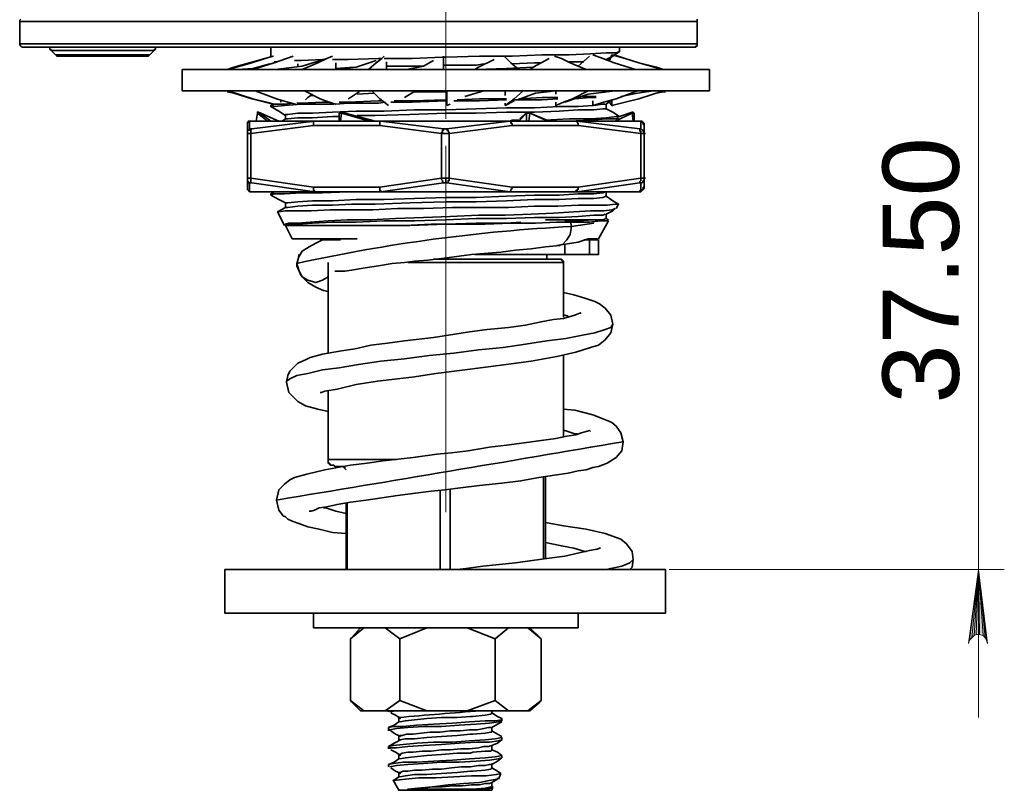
# Model space of a CAD drawing. Header units: millimetres. Extents: x 242 to 1877, y 992 to 1461.
# Tile 3 of 25: x 398 to 465, y 1257 to 1310. Entities that reach past the tile are written whole.
import ezdxf

# ---------------------------------------------------------------- set-up
doc = ezdxf.new("R2010")
doc.units = ezdxf.units.MM
for name, color, linetype in [('PDF2_几何图形', 7, 'Continuous'), ('PDF2_实体填充', 7, 'Continuous'), ('PDF2_文字', 7, 'Continuous')]:
    doc.layers.add(name, color=color, linetype=linetype)
doc.styles.add('PDF Arial', font='arial.ttf')

msp = doc.modelspace()

# ---------------------------------------------------------------- linework, layer by layer
at = {"layer": 'PDF2_几何图形', "color": 7, "lineweight": 18}
for points in [[(427.462, 1303.173), (427.462, 1303.631), (427.462, 1333.173)], [(427.462, 1276.38), (427.462, 1301.341)]]:
    msp.add_lwpolyline(points, dxfattribs=at)
at = {"layer": 'PDF2_几何图形', "color": 3, "lineweight": 18}
for points in [[(463.721, 1262.41), (463.721, 1272.486), (463.721, 1310.044), (463.721, 1320.12)], [(442.653, 1272.486), (465.477, 1272.486)]]:
    msp.add_lwpolyline(points, dxfattribs=at)
at = {"layer": 'PDF2_几何图形', "color": 7, "lineweight": 35}
for points in [[(398.53, 1309.967), (398.454, 1309.891), (398.454, 1309.815), (398.454, 1308.288), (398.454, 1308.212), (398.53, 1308.135), (398.607, 1308.059), (398.683, 1308.059), (398.912, 1308.059), (399.294, 1308.059), (399.828, 1308.059), (400.592, 1308.059), (401.508, 1308.059), (402.576, 1308.059), (403.798, 1308.059), (405.172, 1308.059), (406.698, 1308.059), (408.378, 1308.059), (410.134, 1308.059), (411.966, 1308.059), (413.874, 1308.059), (415.859, 1308.059), (417.92, 1308.059), (419.981, 1308.059), (422.042, 1308.059), (424.103, 1308.059), (426.164, 1308.059), (428.149, 1308.059), (430.134, 1308.059), (432.042, 1308.059), (433.798, 1308.059), (435.553, 1308.059), (437.08, 1308.059), (438.53, 1308.059), (439.905, 1308.059), (441.05, 1308.059), (442.042, 1308.059), (442.882, 1308.059), (443.492, 1308.059), (443.95, 1308.059), (444.256, 1308.059), (444.332, 1308.059), (444.408, 1308.059), (444.485, 1308.059), (444.485, 1308.135), (444.561, 1308.135), (444.561, 1308.212), (444.561, 1308.288), (444.561, 1309.815), (444.561, 1309.891), (444.561, 1309.967)], [(444.561, 1309.815), (444.485, 1309.815), (444.179, 1309.815), (443.721, 1309.815), (443.034, 1309.815), (442.195, 1309.815), (441.202, 1309.815), (440.057, 1309.815), (438.683, 1309.815), (437.233, 1309.815), (435.63, 1309.815), (433.95, 1309.815), (432.118, 1309.815), (430.21, 1309.815), (428.225, 1309.815), (426.24, 1309.815), (424.179, 1309.815), (422.042, 1309.815), (419.981, 1309.815), (417.843, 1309.815), (415.782, 1309.815), (413.798, 1309.815), (411.889, 1309.815), (409.981, 1309.815), (408.225, 1309.815), (406.546, 1309.815), (405.019, 1309.815), (403.645, 1309.815), (402.424, 1309.815), (401.355, 1309.815), (400.363, 1309.815), (399.675, 1309.815), (399.065, 1309.815), (398.683, 1309.815), (398.53, 1309.815), (398.454, 1309.815)], [(398.454, 1308.288), (398.53, 1308.288), (398.683, 1308.288), (399.065, 1308.288), (399.675, 1308.288), (400.363, 1308.288), (401.355, 1308.288), (402.424, 1308.288), (403.645, 1308.288), (405.019, 1308.288), (406.546, 1308.288), (408.225, 1308.288), (409.981, 1308.288), (411.889, 1308.288), (413.798, 1308.288), (415.782, 1308.288), (417.843, 1308.288), (419.981, 1308.288), (422.042, 1308.288), (424.179, 1308.288), (426.24, 1308.288), (428.225, 1308.288), (430.21, 1308.288), (432.118, 1308.288), (433.95, 1308.288), (435.63, 1308.288), (437.233, 1308.288), (438.683, 1308.288), (440.057, 1308.288), (441.202, 1308.288), (442.195, 1308.288), (443.034, 1308.288), (443.721, 1308.288), (444.179, 1308.288), (444.485, 1308.288), (444.561, 1308.288)], [(400.515, 1308.059), (400.515, 1307.983), (400.515, 1307.906), (400.592, 1307.906), (400.592, 1307.83), (400.897, 1307.525), (400.973, 1307.525), (400.973, 1307.448), (401.05, 1307.448), (401.126, 1307.448), (401.279, 1307.448), (401.584, 1307.448), (402.042, 1307.448), (402.653, 1307.448), (403.34, 1307.448), (404.103, 1307.448), (404.866, 1307.448), (405.553, 1307.448), (406.164, 1307.448), (406.622, 1307.448), (406.927, 1307.448), (407.08, 1307.448), (407.156, 1307.448), (407.233, 1307.448), (407.233, 1307.525), (407.309, 1307.525), (407.614, 1307.83), (407.614, 1307.906), (407.691, 1307.906), (407.691, 1307.983), (407.691, 1308.059)], [(407.614, 1307.83), (407.462, 1307.83), (407.156, 1307.83), (406.622, 1307.83), (406.011, 1307.83), (405.324, 1307.83), (404.485, 1307.83), (403.721, 1307.83), (402.882, 1307.83), (402.195, 1307.83), (401.508, 1307.83), (401.05, 1307.83), (400.744, 1307.83), (400.592, 1307.83)], [(415.553, 1308.059), (415.553, 1307.372)], [(439.294, 1307.754), (439.065, 1307.677), (438.378, 1307.677), (437.309, 1307.601), (435.859, 1307.525), (434.027, 1307.525), (431.966, 1307.448), (429.752, 1307.448), (427.462, 1307.372), (427.309, 1307.372)], [(442.195, 1306.532), (440.592, 1306.99), (439.675, 1307.296), (438.759, 1307.525), (438.607, 1307.143), (438.378, 1307.219), (438.836, 1307.448), (439.294, 1307.754), (439.294, 1308.059)], [(400.897, 1307.525), (401.05, 1307.525), (401.431, 1307.525), (401.889, 1307.525), (402.576, 1307.525), (403.34, 1307.525), (404.103, 1307.525), (404.866, 1307.525), (405.63, 1307.525), (406.317, 1307.525), (406.775, 1307.525), (407.156, 1307.525), (407.309, 1307.525)], [(413.034, 1306.685), (415.706, 1307.448), (415.172, 1307.296), (414.256, 1306.99), (412.653, 1306.532)], [(417.08, 1307.448), (416.622, 1307.296), (415.782, 1306.99), (414.332, 1306.532)], [(415.935, 1307.067), (415.782, 1307.067)], [(419.37, 1307.296), (417.691, 1306.761), (415.859, 1306.532)], [(419.141, 1307.219), (419.065, 1307.219), (417.614, 1307.143), (417.156, 1307.143)], [(419.752, 1307.448), (419.37, 1307.296), (418.759, 1306.99), (417.691, 1306.532), (417.462, 1306.532)], [(423.111, 1307.296), (422.882, 1307.296), (420.821, 1307.219), (419.752, 1307.219)], [(422.729, 1307.143), (421.355, 1306.685), (419.905, 1306.532)], [(419.981, 1306.532), (419.981, 1306.99)], [(423.263, 1307.448), (423.111, 1307.296), (422.729, 1306.99), (422.195, 1306.532)], [(427.233, 1307.372), (425.172, 1307.296), (423.263, 1307.296)], [(423.416, 1306.532), (423.416, 1307.067)], [(426.622, 1307.143), (425.935, 1306.761), (424.79, 1306.532)], [(427.309, 1307.448), (427.309, 1307.296), (427.309, 1306.99), (427.309, 1306.532), (427.309, 1307.143)], [(430.744, 1307.219), (429.675, 1306.685), (429.446, 1306.532)], [(431.431, 1307.448), (431.584, 1307.296), (431.889, 1306.99), (432.424, 1306.532)], [(431.966, 1306.914), (433.492, 1306.99), (433.874, 1306.99)], [(434.485, 1307.296), (433.416, 1306.685), (433.187, 1306.532)], [(434.866, 1307.448), (435.324, 1307.296), (435.935, 1306.99), (437.004, 1306.532)], [(435.859, 1307.067), (436.469, 1307.067), (436.851, 1307.067)], [(437.233, 1307.448), (436.469, 1306.761)], [(437.462, 1307.525), (438.149, 1307.296), (438.912, 1306.99), (440.363, 1306.532)], [(442.271, 1306.532), (441.813, 1306.685), (440.592, 1306.99), (439.675, 1307.296), (438.912, 1307.525)], [(412.424, 1306.532), (412.576, 1306.532), (413.034, 1306.685), (412.576, 1306.532)], [(415.477, 1306.914), (414.332, 1306.609), (413.263, 1306.532)], [(417.385, 1306.685), (417.385, 1306.914)], [(419.981, 1306.609), (421.202, 1306.685)], [(423.416, 1306.761), (425.324, 1306.761), (425.935, 1306.761)], [(427.309, 1306.838), (427.462, 1306.838), (429.523, 1306.838), (430.057, 1306.914)], [(428.607, 1306.532), (429.523, 1306.532), (431.584, 1306.609), (433.416, 1306.685)], [(412.576, 1305.006), (413.034, 1304.929), (414.256, 1304.548), (415.172, 1304.318), (415.706, 1304.166), (415.553, 1304.089), (415.553, 1304.013), (416.088, 1303.708), (416.546, 1303.402)], [(415.782, 1304.166), (415.248, 1304.318), (414.332, 1304.548), (412.653, 1305.082)], [(417.233, 1304.166), (416.698, 1304.318), (415.935, 1304.548), (414.485, 1305.082)], [(423.34, 1304.318), (422.882, 1304.242), (420.821, 1304.242), (419.981, 1304.166), (419.523, 1304.318), (418.912, 1304.548), (417.843, 1305.082)], [(421.66, 1305.082), (420.973, 1304.624), (420.821, 1304.548)], [(423.569, 1304.089), (423.263, 1304.318), (422.958, 1304.548), (422.424, 1305.082)], [(425.401, 1305.082), (424.637, 1304.624)], [(425.324, 1305.006), (427.462, 1305.006), (427.538, 1305.006)], [(427.767, 1304.166), (427.538, 1304.089), (427.538, 1304.318), (427.538, 1304.548), (427.538, 1305.082), (427.538, 1304.7)], [(428.759, 1304.7), (428.988, 1304.777), (430.057, 1305.082)], [(432.118, 1304.395), (431.508, 1304.089), (431.813, 1304.318), (432.118, 1304.548), (432.729, 1305.082)], [(431.508, 1305.082), (431.508, 1304.777)], [(432.347, 1304.471), (433.569, 1304.929), (434.943, 1305.082)], [(434.943, 1304.318), (434.943, 1304.089), (435.477, 1304.318), (436.088, 1304.548), (437.156, 1305.082)], [(434.943, 1305.006), (434.943, 1304.853)], [(435.553, 1304.318), (437.156, 1304.853), (438.988, 1305.082)], [(437.462, 1304.395), (437.462, 1304.089), (438.225, 1304.318), (439.065, 1304.548), (440.515, 1305.082)], [(440.286, 1303.555), (440.21, 1303.631), (440.134, 1303.631), (439.294, 1303.326), (438.836, 1303.631), (438.378, 1303.86), (438.378, 1304.166), (438.759, 1304.471), (438.759, 1304.089), (439.675, 1304.318), (440.592, 1304.548), (442.271, 1305.082)], [(439.37, 1304.7), (440.515, 1304.929), (441.584, 1305.082)], [(441.813, 1304.929), (442.271, 1305.006), (442.424, 1305.006)], [(416.24, 1304.471), (416.24, 1304.318)], [(417.309, 1304.242), (417.614, 1304.242), (419.065, 1304.318), (419.599, 1304.318)], [(418.378, 1304.853), (418.072, 1304.624), (417.92, 1304.471)], [(418.301, 1304.777), (418.378, 1304.777), (418.454, 1304.777)], [(420.21, 1304.318), (420.821, 1304.318), (422.882, 1304.395), (423.187, 1304.395)], [(421.431, 1304.853), (422.576, 1304.929)], [(427.538, 1304.395), (427.462, 1304.395), (425.172, 1304.318), (423.721, 1304.318)], [(423.95, 1304.395), (425.172, 1304.395), (427.462, 1304.471), (427.538, 1304.471)], [(431.584, 1304.471), (429.752, 1304.395), (427.996, 1304.395)], [(428.225, 1304.471), (429.752, 1304.548), (431.584, 1304.548)], [(435.095, 1304.548), (434.027, 1304.471), (432.042, 1304.471)], [(432.424, 1304.548), (434.027, 1304.624), (435.095, 1304.624)], [(437.691, 1304.624), (437.309, 1304.624), (436.24, 1304.548)], [(436.622, 1304.7), (437.309, 1304.7), (437.691, 1304.7)], [(438.607, 1304.318), (438.759, 1304.089), (438.836, 1304.089)], [(438.759, 1304.395), (438.759, 1304.089)], [(415.324, 1303.021), (414.637, 1303.555), (414.561, 1303.021), (414.637, 1303.555), (414.637, 1303.631), (414.714, 1303.631), (415.553, 1303.021)], [(416.088, 1303.021), (414.714, 1303.631)], [(414.714, 1303.631), (414.714, 1303.631)], [(419.828, 1304.166), (419.065, 1304.166), (417.614, 1304.166), (416.469, 1304.089), (415.782, 1304.013), (415.553, 1304.013), (415.63, 1304.013)], [(415.63, 1304.089), (415.782, 1304.166), (416.469, 1304.166), (417.08, 1304.242)], [(437.462, 1304.089), (436.469, 1304.013), (435.172, 1304.013), (433.492, 1303.937), (431.584, 1303.937), (429.523, 1303.86), (427.462, 1303.784), (425.324, 1303.784), (423.263, 1303.708), (421.355, 1303.708), (419.752, 1303.631), (418.378, 1303.555), (417.385, 1303.555), (416.698, 1303.479), (416.546, 1303.479), (416.546, 1303.173), (416.317, 1303.021)], [(422.271, 1303.021), (420.363, 1303.555), (420.363, 1303.631), (422.653, 1303.021)], [(421.431, 1303.402), (422.653, 1303.402), (425.019, 1303.479), (427.462, 1303.555), (429.523, 1303.555), (431.584, 1303.631), (433.492, 1303.631), (435.172, 1303.708), (436.469, 1303.784), (437.538, 1303.784), (438.149, 1303.86), (438.378, 1303.86)], [(427.538, 1304.166), (427.538, 1304.089)], [(431.508, 1304.242), (431.508, 1304.089)], [(434.408, 1303.021), (433.187, 1303.555), (433.111, 1303.631), (433.034, 1303.631), (432.958, 1303.631), (432.958, 1303.555), (432.5, 1303.097), (431.966, 1303.097), (431.813, 1303.021), (436.317, 1303.021), (436.393, 1303.021), (436.393, 1302.944), (436.469, 1302.868), (436.469, 1302.792), (436.469, 1302.715), (440.744, 1302.181), (440.821, 1302.181), (440.897, 1302.181), (440.973, 1302.181), (440.973, 1302.257)], [(433.034, 1303.631), (433.034, 1303.631)], [(433.034, 1303.631), (434.485, 1303.021)], [(437.538, 1304.089), (438.149, 1304.166), (438.301, 1304.166)], [(440.134, 1303.631), (440.134, 1303.555), (440.21, 1303.021)], [(440.134, 1303.631), (440.134, 1303.631)], [(427.309, 1302.486), (427.385, 1302.486), (427.462, 1302.486), (427.538, 1302.486), (427.538, 1302.41), (427.614, 1302.41), (427.614, 1302.334), (427.691, 1302.257), (427.691, 1302.181), (427.538, 1302.181), (427.462, 1302.181), (427.309, 1302.181), (427.156, 1302.181), (427.156, 1302.257), (427.233, 1302.257), (427.233, 1302.334), (427.233, 1302.41), (427.309, 1302.41), (427.309, 1302.486), (423.034, 1303.021), (422.958, 1302.944), (422.958, 1302.868), (422.958, 1302.792), (422.958, 1302.715), (427.156, 1302.181), (427.156, 1299.128), (422.958, 1298.517), (422.958, 1298.441), (422.958, 1298.364), (422.958, 1298.288), (423.034, 1298.288), (423.034, 1298.212), (423.111, 1298.212), (418.607, 1298.212), (418.53, 1298.212), (418.53, 1298.288), (418.454, 1298.288), (418.454, 1298.364), (418.454, 1298.441), (418.454, 1298.517), (414.179, 1299.128), (414.027, 1299.128), (413.95, 1299.128), (413.95, 1299.051), (413.95, 1298.975)], [(413.95, 1302.181), (413.95, 1302.715), (413.95, 1302.868), (413.95, 1302.944), (414.027, 1303.021), (414.103, 1303.021), (414.179, 1303.021), (414.79, 1303.021), (415.782, 1303.021), (417.004, 1303.021), (418.607, 1303.021), (418.53, 1303.021), (418.454, 1303.021), (418.454, 1302.944), (418.454, 1302.868), (418.454, 1302.792), (418.454, 1302.715), (418.454, 1302.792), (418.454, 1302.868), (418.454, 1302.944), (418.454, 1303.021), (418.53, 1303.021), (418.607, 1303.021), (423.111, 1303.021), (423.034, 1303.021), (422.958, 1303.021), (422.958, 1302.944), (422.958, 1302.868), (422.958, 1302.792), (422.958, 1302.715), (418.454, 1302.715), (414.179, 1302.181), (414.179, 1302.257), (414.179, 1302.334), (414.179, 1302.41), (414.256, 1302.486)], [(413.95, 1302.715), (413.95, 1302.792), (413.95, 1302.868), (413.95, 1302.944), (414.027, 1302.944), (414.027, 1303.021), (414.103, 1303.021), (414.179, 1303.021)], [(416.546, 1303.173), (416.698, 1303.173), (417.385, 1303.25), (418.378, 1303.25), (419.752, 1303.326), (420.21, 1303.326)], [(420.21, 1303.555), (420.21, 1303.021)], [(420.286, 1303.555), (420.21, 1303.555), (420.286, 1303.555), (420.363, 1303.555), (420.286, 1303.021)], [(440.744, 1302.486), (440.821, 1302.41), (440.897, 1302.41), (440.897, 1302.334), (440.973, 1302.257), (440.973, 1302.181), (440.973, 1302.715), (440.973, 1302.792), (440.973, 1302.868), (440.897, 1302.868), (440.897, 1302.944), (440.821, 1303.021), (440.744, 1303.021), (440.668, 1303.021), (440.057, 1303.021), (439.141, 1303.021), (437.843, 1303.021), (436.317, 1303.021), (436.393, 1303.021), (436.393, 1302.944), (436.469, 1302.868), (436.469, 1302.792), (436.469, 1302.715), (431.966, 1302.715), (431.966, 1302.792), (431.966, 1302.868), (431.889, 1302.868), (431.889, 1302.944), (431.889, 1303.021), (431.813, 1303.021), (430.744, 1303.021), (429.675, 1303.021), (428.53, 1303.021), (427.462, 1303.021), (426.317, 1303.021), (425.248, 1303.021), (424.103, 1303.021), (423.034, 1303.021), (423.111, 1303.021), (425.248, 1303.021), (427.462, 1303.021), (429.675, 1303.021), (431.813, 1303.021)], [(427.538, 1302.486), (431.813, 1303.021), (431.889, 1303.021), (431.889, 1302.944), (431.966, 1302.868), (431.966, 1302.792), (431.966, 1302.715), (427.691, 1302.181), (427.691, 1299.128), (431.966, 1298.517), (431.966, 1298.441), (431.889, 1298.364), (431.889, 1298.288), (431.813, 1298.212), (427.538, 1298.822)], [(431.813, 1303.021), (431.813, 1303.021)], [(432.5, 1303.173), (432.958, 1303.555)], [(432.958, 1303.021), (432.958, 1303.555), (433.034, 1303.555), (433.111, 1303.555), (433.187, 1303.555), (433.111, 1303.021)], [(434.179, 1303.097), (435.859, 1303.173), (437.309, 1303.173), (438.378, 1303.25), (439.065, 1303.326), (439.294, 1303.326)], [(439.217, 1303.25), (439.065, 1303.173), (438.378, 1303.173), (437.309, 1303.097), (435.859, 1303.021), (435.401, 1303.021)], [(440.286, 1303.021), (440.286, 1303.555), (440.21, 1303.555), (440.134, 1303.555), (438.988, 1303.021)], [(440.668, 1303.021), (440.744, 1303.021), (440.821, 1303.021), (440.821, 1302.944), (440.897, 1302.944), (440.897, 1302.868), (440.897, 1302.792), (440.973, 1302.715)], [(414.103, 1302.486), (414.103, 1302.41), (414.027, 1302.41), (413.95, 1302.334), (413.95, 1302.257), (413.95, 1302.181), (413.95, 1299.128), (414.027, 1299.128)], [(440.668, 1302.486), (440.668, 1302.41), (440.668, 1302.334), (440.744, 1302.334), (440.744, 1302.257), (440.744, 1302.181), (440.744, 1299.128), (440.821, 1299.128), (440.897, 1299.128), (440.973, 1299.128), (441.05, 1299.128)], [(414.256, 1298.822), (414.179, 1298.822), (414.179, 1298.899), (414.179, 1298.975), (414.179, 1299.051), (414.179, 1299.128), (414.179, 1302.181), (414.027, 1302.181), (413.95, 1302.181), (414.027, 1302.181)], [(440.744, 1298.822), (440.821, 1298.822), (440.897, 1298.899), (440.897, 1298.975), (440.973, 1298.975), (440.973, 1299.051), (440.973, 1299.128), (440.973, 1302.181), (441.05, 1302.181)], [(414.103, 1298.822), (414.027, 1298.822), (414.027, 1298.899), (413.95, 1298.899), (413.95, 1298.975), (413.95, 1299.051), (413.95, 1299.128), (413.95, 1298.517), (413.95, 1298.441), (413.95, 1298.364), (414.027, 1298.288), (414.103, 1298.212), (414.179, 1298.212), (414.79, 1298.212), (415.782, 1298.212), (417.004, 1298.212), (418.607, 1298.212), (418.53, 1298.212), (418.454, 1298.288), (418.454, 1298.364), (418.454, 1298.441), (418.454, 1298.517), (422.958, 1298.517), (422.958, 1298.441), (422.958, 1298.364), (422.958, 1298.288), (423.034, 1298.288), (423.034, 1298.212), (427.309, 1298.822)], [(427.462, 1298.822), (427.385, 1298.822), (427.309, 1298.822), (427.233, 1298.899), (427.233, 1298.975), (427.156, 1299.051), (427.156, 1299.128), (427.309, 1299.128), (427.462, 1299.128)], [(440.973, 1299.128), (440.973, 1298.517), (440.973, 1298.441), (440.897, 1298.364), (440.821, 1298.288), (440.744, 1298.212), (440.668, 1298.212), (440.057, 1298.212), (439.141, 1298.212), (437.843, 1298.212), (436.317, 1298.212), (436.317, 1298.288), (436.393, 1298.288), (436.393, 1298.364), (436.469, 1298.441), (436.469, 1298.517), (436.469, 1298.441), (436.469, 1298.364), (436.393, 1298.364), (436.393, 1298.288), (436.393, 1298.212), (436.317, 1298.212), (431.813, 1298.212), (431.889, 1298.288), (431.889, 1298.364), (431.966, 1298.441), (431.966, 1298.517), (436.469, 1298.517), (440.744, 1299.128), (440.744, 1299.051), (440.744, 1298.975), (440.668, 1298.899), (440.668, 1298.822)], [(440.973, 1298.517), (440.897, 1298.517), (440.897, 1298.441), (440.897, 1298.364), (440.821, 1298.364), (440.821, 1298.288), (440.744, 1298.288), (440.668, 1298.288), (440.668, 1298.212), (440.744, 1298.212)], [(414.179, 1298.212), (414.103, 1298.212)], [(415.782, 1298.212), (415.553, 1298.059), (415.553, 1297.983), (416.088, 1297.677), (416.546, 1297.448)], [(421.584, 1298.212), (420.821, 1298.212), (419.065, 1298.135), (417.614, 1298.135), (416.469, 1298.059), (415.782, 1298.059), (415.553, 1297.983), (415.63, 1297.983)], [(438.301, 1298.212), (438.149, 1298.135), (437.538, 1298.059), (436.469, 1298.059), (435.172, 1297.983), (433.492, 1297.983), (431.584, 1297.906), (429.523, 1297.83), (427.462, 1297.83), (425.324, 1297.754), (423.263, 1297.677), (421.355, 1297.677), (419.752, 1297.601), (418.378, 1297.601), (417.385, 1297.525), (416.698, 1297.448), (416.546, 1297.448), (416.546, 1297.143), (416.011, 1296.838), (416.469, 1295.922)], [(439.065, 1297.067), (439.217, 1297.372), (438.836, 1297.601), (438.378, 1297.906), (438.149, 1297.83), (437.538, 1297.754), (436.469, 1297.754), (435.172, 1297.677), (433.492, 1297.677), (431.584, 1297.601), (429.523, 1297.525), (427.462, 1297.525), (425.019, 1297.448), (422.653, 1297.372), (421.05, 1297.372), (419.752, 1297.296), (418.378, 1297.296), (417.385, 1297.219), (416.698, 1297.143), (416.546, 1297.143)], [(431.889, 1298.212), (431.813, 1298.212), (430.744, 1298.212), (429.675, 1298.212), (428.53, 1298.212), (427.462, 1298.212), (426.317, 1298.212), (425.248, 1298.212), (424.103, 1298.212), (423.034, 1298.212), (423.111, 1298.212), (425.248, 1298.212), (427.462, 1298.212), (429.675, 1298.212), (431.813, 1298.212)], [(438.378, 1297.906), (438.378, 1298.212), (438.454, 1298.212)], [(439.217, 1297.372), (438.988, 1297.372), (438.454, 1297.296), (437.614, 1297.296), (436.469, 1297.296), (435.095, 1297.219), (433.492, 1297.219), (431.737, 1297.143), (429.828, 1297.143), (427.92, 1297.143), (425.935, 1297.067), (424.179, 1297.067), (422.5, 1296.99), (420.973, 1296.99), (419.599, 1296.99), (418.301, 1296.914), (417.233, 1296.914), (416.546, 1296.914), (416.088, 1296.838), (416.011, 1296.838)], [(438.53, 1296.303), (438.378, 1296.38), (438.378, 1296.685), (438.836, 1296.914), (438.988, 1297.067), (438.759, 1296.99), (438.225, 1296.914), (437.309, 1296.914), (436.164, 1296.838), (434.79, 1296.761), (433.263, 1296.685), (431.508, 1296.609), (429.675, 1296.609), (427.767, 1296.532), (425.935, 1296.456), (424.027, 1296.38), (422.347, 1296.303), (420.744, 1296.303), (419.446, 1296.227), (418.225, 1296.151), (417.385, 1296.074), (416.775, 1296.074), (416.546, 1295.998), (416.546, 1295.922), (417.004, 1295.006), (417.08, 1295.006), (417.233, 1295.006), (417.614, 1295.006), (418.149, 1295.006), (418.912, 1295.006), (419.828, 1295.006), (420.897, 1295.006), (421.431, 1295.006)], [(416.546, 1295.922), (416.698, 1295.998), (417.385, 1295.998), (418.378, 1296.074), (419.752, 1296.151), (421.355, 1296.151), (423.263, 1296.227), (425.324, 1296.227), (427.462, 1296.303), (429.523, 1296.38), (431.584, 1296.38), (433.492, 1296.456), (435.172, 1296.456), (436.469, 1296.532), (437.538, 1296.609), (438.149, 1296.609), (438.301, 1296.685)], [(435.019, 1294.548), (436.469, 1294.777), (437.156, 1295.006), (437.233, 1295.006), (437.614, 1295.006), (437.843, 1295.006), (438.53, 1296.227), (438.454, 1296.227), (437.996, 1296.227), (437.233, 1296.151), (436.24, 1296.151), (435.019, 1296.151), (433.569, 1296.074), (431.889, 1296.074), (430.134, 1295.998), (428.301, 1295.998), (426.469, 1295.998), (424.637, 1295.922), (422.653, 1295.922), (421.279, 1295.922), (420.134, 1295.922), (419.065, 1295.922), (418.149, 1295.922), (417.462, 1295.922), (416.927, 1295.922), (416.622, 1295.922), (416.546, 1295.922), (416.622, 1295.922)], [(435.553, 1296.227), (436.469, 1296.227), (437.538, 1296.303), (437.767, 1296.303)], [(438.378, 1296.38), (438.149, 1296.303), (438.072, 1296.303), (437.92, 1296.303), (437.385, 1296.303), (436.698, 1296.303), (435.935, 1296.303)], [(422.653, 1295.922), (425.019, 1295.922), (427.462, 1295.998), (429.523, 1296.074), (431.584, 1296.074), (432.576, 1296.151)], [(435.095, 1294.548), (435.401, 1294.624), (435.706, 1294.929), (435.935, 1295.311), (436.011, 1295.845), (437.08, 1295.998), (437.538, 1296.074)], [(419.446, 1295.006), (419.37, 1295.006), (419.065, 1294.929), (418.607, 1294.7), (418.149, 1294.471), (417.691, 1294.166), (417.462, 1293.784)], [(418.912, 1294.929), (418.988, 1294.929), (419.217, 1294.929), (419.599, 1294.929), (420.21, 1294.929), (420.286, 1294.929)], [(437.233, 1293.937), (437.614, 1293.937), (437.843, 1293.937), (437.843, 1294.929), (437.614, 1294.929), (437.233, 1294.929), (437.233, 1293.937), (436.927, 1293.937), (436.698, 1293.937), (436.393, 1293.937), (436.24, 1293.937), (436.011, 1293.937), (435.859, 1293.937), (435.706, 1293.937), (435.553, 1293.937)], [(436.851, 1294.929), (436.927, 1294.929), (437.233, 1294.929)], [(419.905, 1292.792), (420.057, 1292.792), (420.286, 1292.792), (420.363, 1292.792), (420.439, 1292.792), (420.592, 1292.792), (421.05, 1292.868), (421.966, 1293.021), (422.882, 1293.173), (423.798, 1293.326), (424.637, 1293.402), (425.324, 1293.479), (426.24, 1293.555), (427.538, 1293.708), (429.217, 1293.937), (431.202, 1294.089), (432.195, 1294.242), (433.263, 1294.318), (434.256, 1294.471), (435.248, 1294.548)], [(435.553, 1294.624), (435.553, 1293.937), (435.095, 1293.937), (434.485, 1293.937), (433.645, 1293.937), (432.729, 1293.937), (431.584, 1293.937), (430.439, 1293.937), (429.446, 1293.937)], [(417.462, 1293.937), (417.462, 1293.86), (417.309, 1293.173), (417.614, 1292.486), (418.072, 1292.028), (418.607, 1291.723), (419.141, 1291.494), (419.446, 1291.418)], [(435.477, 1289.662), (435.477, 1293.402), (435.477, 1293.479), (435.401, 1293.479), (435.401, 1293.555), (435.324, 1293.555), (435.324, 1293.631), (435.248, 1293.631), (435.172, 1293.631), (434.866, 1293.631), (434.408, 1293.631), (433.721, 1293.631), (432.958, 1293.631), (432.042, 1293.631), (430.973, 1293.631), (429.828, 1293.631), (428.683, 1293.631), (427.462, 1293.631), (426.622, 1293.631)], [(434.332, 1293.631), (434.332, 1293.937)], [(419.446, 1292.486), (419.446, 1292.41), (419.065, 1292.181), (418.607, 1292.028), (418.072, 1292.181), (417.691, 1292.41), (417.462, 1292.868), (417.309, 1293.326), (417.309, 1293.173)], [(419.446, 1293.402), (419.446, 1287.219)], [(435.477, 1293.402), (435.324, 1293.402), (434.943, 1293.402), (434.485, 1293.402), (433.798, 1293.402), (432.958, 1293.402), (432.042, 1293.402), (430.973, 1293.402), (429.828, 1293.402), (428.683, 1293.402), (427.462, 1293.402), (426.24, 1293.402), (425.019, 1293.402), (424.866, 1293.402)], [(418.912, 1284.548), (418.988, 1284.548), (419.217, 1284.624), (420.057, 1284.777), (421.355, 1285.082), (422.805, 1285.311), (424.179, 1285.464), (425.324, 1285.616), (426.775, 1285.845), (428.759, 1286.074), (429.828, 1286.227), (431.05, 1286.38), (433.263, 1286.685), (435.019, 1286.99), (436.317, 1287.296), (437.309, 1287.601), (437.843, 1287.754), (438.301, 1288.135), (438.683, 1288.593), (438.836, 1289.204), (438.683, 1289.815), (438.301, 1290.273), (437.92, 1290.578), (437.614, 1290.731), (436.927, 1290.96), (436.164, 1291.189), (435.477, 1291.341)], [(436.622, 1289.891), (436.622, 1289.967), (436.24, 1289.815), (435.477, 1289.586), (434.79, 1289.509), (433.95, 1289.357), (432.882, 1289.128), (431.737, 1288.975), (430.286, 1288.822), (429.065, 1288.67), (428.072, 1288.517), (426.622, 1288.288), (424.637, 1288.059), (423.492, 1287.906), (422.347, 1287.754), (421.279, 1287.525), (420.363, 1287.372), (419.065, 1287.143), (418.225, 1286.914), (417.92, 1286.761), (417.385, 1286.532), (416.851, 1285.998), (416.698, 1285.693), (416.622, 1285.235), (416.775, 1284.548), (417.385, 1283.937), (417.92, 1283.631), (418.759, 1283.402), (419.446, 1283.25)], [(435.782, 1289.738), (435.553, 1289.815), (435.477, 1289.815)], [(438.836, 1289.204), (438.683, 1288.975), (438.301, 1288.822), (437.614, 1288.593), (436.775, 1288.441), (435.63, 1288.212), (434.332, 1288.059), (432.882, 1287.83), (431.355, 1287.601), (429.675, 1287.448), (427.996, 1287.219), (426.317, 1287.067), (424.637, 1286.838), (423.034, 1286.685), (421.508, 1286.456), (420.21, 1286.227), (419.065, 1286.074), (418.072, 1285.845), (417.309, 1285.693), (416.851, 1285.464), (416.622, 1285.311), (416.622, 1285.235)], [(435.477, 1281.494), (435.477, 1287.067)], [(419.446, 1284.624), (419.446, 1279.967), (419.446, 1279.891), (419.446, 1279.815), (419.446, 1279.738), (419.523, 1279.738), (419.523, 1279.662), (419.599, 1279.662), (419.599, 1279.586), (419.675, 1279.586), (419.752, 1279.586), (419.828, 1279.586), (419.905, 1279.509), (420.057, 1279.509), (420.439, 1279.509), (420.515, 1279.509)], [(418.149, 1276.456), (418.301, 1276.456), (418.53, 1276.532), (418.836, 1276.685), (419.37, 1276.761), (420.057, 1276.914), (420.973, 1277.067), (422.042, 1277.219), (423.111, 1277.372), (424.179, 1277.525), (425.401, 1277.677), (426.469, 1277.83), (427.385, 1277.906), (428.454, 1278.059), (429.752, 1278.212), (431.279, 1278.364), (432.576, 1278.517), (433.798, 1278.746), (434.866, 1278.899), (435.782, 1279.051), (436.469, 1279.204), (437.004, 1279.28), (437.462, 1279.433), (437.843, 1279.509), (438.454, 1279.738), (439.065, 1280.12), (439.446, 1280.578), (439.523, 1281.189), (439.37, 1281.799), (439.065, 1282.257), (438.759, 1282.486), (438.454, 1282.639), (437.462, 1283.021), (436.24, 1283.326), (435.477, 1283.402)], [(437.309, 1281.876), (437.233, 1281.952), (437.004, 1281.876), (436.698, 1281.799), (436.317, 1281.647), (435.706, 1281.57), (434.943, 1281.418), (433.95, 1281.265), (432.805, 1281.112), (431.584, 1280.96), (430.439, 1280.807), (428.988, 1280.578), (427.843, 1280.425), (426.851, 1280.349), (425.248, 1280.12), (423.187, 1279.891), (422.118, 1279.738), (420.973, 1279.586), (419.217, 1279.28), (417.996, 1278.975), (417.156, 1278.746), (416.851, 1278.593), (416.469, 1278.288), (416.088, 1277.906), (415.935, 1277.219), (416.088, 1276.532), (416.393, 1276.151), (416.546, 1276.074), (416.698, 1275.922), (417.004, 1275.769), (417.462, 1275.616), (418.072, 1275.387), (418.836, 1275.235), (419.752, 1275.006), (420.668, 1274.929)], [(436.393, 1281.723), (436.24, 1281.723), (435.553, 1281.952), (435.477, 1281.952)], [(419.446, 1279.967), (419.675, 1279.967), (420.134, 1279.967), (420.744, 1279.967), (421.431, 1279.967), (422.347, 1279.967), (423.34, 1279.967), (424.103, 1279.967)], [(420.439, 1279.509), (420.515, 1279.509), (420.515, 1279.433), (420.592, 1279.433), (420.592, 1279.357), (420.668, 1279.28)], [(434.256, 1273.25), (434.256, 1278.822)], [(434.103, 1273.173), (434.103, 1278.746)], [(427.08, 1272.486), (427.08, 1277.83)], [(427.767, 1277.983), (427.767, 1272.486)], [(420.668, 1276.99), (420.668, 1272.486)], [(420.744, 1276.99), (420.744, 1272.486)], [(420.668, 1276.303), (419.981, 1276.456), (419.294, 1276.685), (419.141, 1276.685)], [(439.981, 1272.486), (440.134, 1272.639), (440.21, 1273.173), (440.134, 1273.708), (439.752, 1274.242), (439.37, 1274.548), (438.301, 1274.929), (437.004, 1275.235), (435.477, 1275.464), (434.256, 1275.693)], [(437.004, 1273.708), (436.927, 1273.708), (436.164, 1273.937), (435.324, 1274.089), (434.256, 1274.318)], [(437.996, 1273.937), (437.92, 1273.937), (437.767, 1273.86), (437.233, 1273.784), (436.546, 1273.631), (435.553, 1273.402), (434.485, 1273.25), (433.34, 1273.097), (432.195, 1272.944), (429.981, 1272.715), (428.836, 1272.563), (428.225, 1272.486)], [(440.21, 1273.173), (439.981, 1272.944), (439.446, 1272.715), (438.683, 1272.563), (438.378, 1272.486)], [(418.454, 1269.509), (418.454, 1268.517), (418.53, 1268.517), (418.759, 1268.517), (419.217, 1268.517), (419.828, 1268.517), (420.592, 1268.517), (421.508, 1268.517), (422.576, 1268.517), (423.721, 1268.517), (425.019, 1268.517), (426.317, 1268.517), (427.614, 1268.517), (428.912, 1268.517), (430.21, 1268.517), (431.431, 1268.517), (432.576, 1268.517), (433.569, 1268.517), (434.485, 1268.517), (435.248, 1268.517), (435.782, 1268.517), (436.164, 1268.517), (436.393, 1268.517), (436.469, 1268.517), (436.469, 1269.509)], [(421.889, 1268.517), (420.973, 1267.754), (420.973, 1263.555), (421.05, 1263.479), (421.66, 1262.868), (421.737, 1262.868), (421.813, 1262.868), (421.889, 1262.868)], [(421.66, 1268.517), (421.05, 1267.83), (420.973, 1267.754)], [(420.973, 1263.555), (421.889, 1262.868), (423.34, 1262.868), (424.332, 1263.555), (424.332, 1267.754), (423.34, 1268.517)], [(426.164, 1268.517), (424.332, 1267.754)], [(426.164, 1262.868), (428.912, 1262.868), (430.821, 1263.555), (430.821, 1267.754), (428.912, 1268.517)], [(431.737, 1268.517), (430.821, 1267.754)], [(433.034, 1268.517), (433.95, 1267.754), (433.95, 1263.555), (433.034, 1262.868), (433.111, 1262.868), (433.187, 1262.868), (433.874, 1263.479)], [(433.874, 1267.83), (433.187, 1268.517)], [(423.34, 1262.868), (423.645, 1262.868), (423.95, 1262.868), (424.332, 1262.868), (424.637, 1262.868), (425.019, 1262.868), (425.401, 1262.868), (425.782, 1262.868), (426.164, 1262.868), (424.332, 1263.555)], [(430.821, 1263.555), (431.737, 1262.868), (431.431, 1262.868), (431.126, 1262.868), (430.821, 1262.868), (430.439, 1262.868), (430.057, 1262.868), (429.752, 1262.868), (429.37, 1262.868), (428.912, 1262.868)], [(423.569, 1262.868), (423.569, 1262.792)], [(423.645, 1261.494), (423.645, 1261.57), (424.103, 1261.647), (424.866, 1261.723), (425.935, 1261.799), (427.156, 1261.799), (428.378, 1261.876), (429.523, 1261.952), (430.439, 1262.028), (431.05, 1262.105), (431.279, 1262.181), (431.279, 1262.334), (430.973, 1262.486), (430.592, 1262.715), (430.592, 1262.868)], [(423.645, 1262.792), (424.027, 1262.868)], [(423.721, 1262.715), (424.027, 1262.563), (424.408, 1262.334)], [(424.332, 1262.105), (424.714, 1262.181), (425.324, 1262.257), (426.164, 1262.334), (427.156, 1262.41), (428.225, 1262.41), (429.141, 1262.486), (429.294, 1262.486), (430.134, 1262.563), (430.515, 1262.639), (430.592, 1262.715)], [(433.034, 1262.868), (431.737, 1262.868)], [(423.645, 1261.723), (423.569, 1261.723), (423.874, 1261.799), (424.561, 1261.799), (425.477, 1261.876), (426.622, 1261.952), (427.92, 1262.028), (429.065, 1262.105), (430.134, 1262.181), (430.821, 1262.181), (431.279, 1262.257), (431.279, 1262.334)], [(424.332, 1260.807), (424.332, 1260.883), (424.714, 1260.96), (425.324, 1260.96), (426.164, 1261.036), (427.156, 1261.112), (428.225, 1261.189), (429.141, 1261.265), (429.294, 1261.265), (430.134, 1261.341), (430.515, 1261.418), (430.592, 1261.418), (430.592, 1261.57), (430.592, 1261.723), (430.973, 1261.952), (431.279, 1262.105)], [(430.592, 1261.723), (430.363, 1261.723), (430.057, 1261.647), (429.599, 1261.57), (429.065, 1261.57), (428.454, 1261.494), (427.767, 1261.494), (427.08, 1261.418), (426.393, 1261.418), (425.782, 1261.341), (425.248, 1261.265), (424.79, 1261.265), (424.485, 1261.189), (424.332, 1261.189), (424.256, 1261.112), (424.256, 1260.96), (424.256, 1260.807), (423.95, 1260.654), (423.569, 1260.425), (423.569, 1260.273)], [(423.721, 1261.494), (424.027, 1261.265), (424.408, 1261.112)], [(431.279, 1261.112), (430.973, 1261.265), (430.592, 1261.494)], [(430.592, 1260.502), (430.973, 1260.654), (431.279, 1260.883), (431.279, 1261.036), (430.821, 1260.96), (430.134, 1260.883), (429.065, 1260.807), (427.92, 1260.731), (426.622, 1260.731), (425.477, 1260.654), (424.561, 1260.578), (423.874, 1260.502), (423.569, 1260.425), (423.645, 1260.425)], [(423.645, 1260.273), (423.645, 1260.349), (424.103, 1260.349), (424.866, 1260.425), (425.935, 1260.502), (427.156, 1260.578), (428.378, 1260.654), (429.523, 1260.731), (430.439, 1260.731), (431.05, 1260.807), (431.279, 1260.883)], [(423.569, 1259.051), (423.569, 1259.204), (423.95, 1259.357), (424.256, 1259.586), (424.256, 1259.738), (424.256, 1259.891), (424.332, 1259.891), (424.485, 1259.967), (424.866, 1260.044), (425.248, 1260.044), (425.859, 1260.12), (426.469, 1260.12), (427.156, 1260.196), (427.767, 1260.196), (428.454, 1260.273), (429.065, 1260.273), (429.675, 1260.349), (430.057, 1260.425), (430.363, 1260.425), (430.592, 1260.502), (430.592, 1260.349), (430.592, 1260.196), (430.973, 1260.044), (431.279, 1259.815), (431.279, 1259.662), (430.973, 1259.433), (430.592, 1259.204), (430.439, 1259.204), (430.134, 1259.128), (429.675, 1259.128), (429.141, 1259.051), (428.53, 1259.051), (427.843, 1258.975), (427.156, 1258.899), (426.546, 1258.899), (425.859, 1258.822), (425.324, 1258.822), (424.866, 1258.746), (424.561, 1258.746), (424.332, 1258.67), (424.256, 1258.67), (424.256, 1258.441), (424.256, 1258.364), (423.95, 1258.135), (423.874, 1258.135), (424.103, 1258.135), (424.714, 1258.212), (425.63, 1258.288), (426.775, 1258.288), (427.996, 1258.364), (429.217, 1258.441), (430.21, 1258.441), (430.897, 1258.517), (431.202, 1258.593)], [(423.721, 1260.196), (424.027, 1260.044), (424.408, 1259.815)], [(424.332, 1259.586), (424.714, 1259.662), (425.324, 1259.738), (426.164, 1259.815), (427.156, 1259.891), (428.225, 1259.967), (429.141, 1259.967), (429.294, 1260.044), (430.134, 1260.12), (430.515, 1260.12), (430.592, 1260.196)], [(423.645, 1259.204), (423.569, 1259.204), (423.874, 1259.28), (424.561, 1259.357), (425.477, 1259.357), (426.622, 1259.433), (427.92, 1259.509), (429.065, 1259.586), (430.134, 1259.662), (430.821, 1259.738), (431.279, 1259.815)], [(423.645, 1259.051), (424.103, 1259.128), (424.866, 1259.204), (425.935, 1259.28), (427.156, 1259.357), (428.378, 1259.357), (429.523, 1259.433), (430.439, 1259.509), (431.05, 1259.586), (431.279, 1259.662)], [(423.721, 1258.975), (424.027, 1258.746), (424.408, 1258.593)], [(424.332, 1258.364), (424.714, 1258.441), (425.324, 1258.517), (426.164, 1258.517), (427.156, 1258.593), (428.225, 1258.67), (429.141, 1258.746), (429.294, 1258.746), (430.134, 1258.822), (430.515, 1258.899), (430.592, 1258.975)], [(431.05, 1258.212), (431.202, 1258.593), (430.973, 1258.746), (430.592, 1258.975), (430.592, 1259.128), (430.592, 1259.28)], [(423.874, 1258.135), (424.256, 1257.448), (424.332, 1257.448), (424.561, 1257.448), (425.019, 1257.448), (425.553, 1257.448), (426.24, 1257.448), (427.004, 1257.448), (427.843, 1257.448), (428.607, 1257.448), (429.294, 1257.448), (429.905, 1257.448), (430.286, 1257.448), (430.515, 1257.448), (430.592, 1257.448), (430.668, 1257.601)], [(430.592, 1257.983), (430.439, 1257.906), (430.134, 1257.906), (429.752, 1257.83), (429.217, 1257.83), (428.607, 1257.754), (427.92, 1257.754), (427.233, 1257.677), (426.546, 1257.677), (425.935, 1257.601), (425.401, 1257.525), (424.943, 1257.525), (424.866, 1257.525), (425.553, 1257.601), (426.546, 1257.677), (427.614, 1257.83), (428.683, 1257.906), (429.752, 1257.983), (430.515, 1258.135), (430.973, 1258.212), (430.973, 1258.288)], [(430.592, 1257.677), (430.515, 1257.677), (430.134, 1257.601), (429.294, 1257.525), (430.134, 1257.525), (430.592, 1257.601), (430.668, 1257.677), (430.592, 1257.677), (430.592, 1257.83), (430.592, 1257.983), (430.973, 1258.212)], [(429.294, 1257.525), (428.759, 1257.525), (427.691, 1257.525), (426.622, 1257.525), (425.706, 1257.525), (424.866, 1257.525)]]:
    msp.add_lwpolyline(points, dxfattribs=at)
for points in [[(409.523, 1306.532), (409.523, 1305.082), (409.752, 1305.082), (410.134, 1305.082), (410.668, 1305.082), (411.431, 1305.082), (412.271, 1305.082), (413.34, 1305.082), (414.561, 1305.082), (415.935, 1305.082), (417.462, 1305.082), (418.988, 1305.082), (420.668, 1305.082), (422.424, 1305.082), (424.256, 1305.082), (426.088, 1305.082), (427.92, 1305.082), (429.752, 1305.082), (431.584, 1305.082), (433.34, 1305.082), (435.019, 1305.082), (436.698, 1305.082), (438.225, 1305.082), (439.599, 1305.082), (440.897, 1305.082), (442.042, 1305.082), (443.034, 1305.082), (443.874, 1305.082), (444.485, 1305.082), (445.019, 1305.082), (445.248, 1305.082), (445.401, 1305.082), (445.401, 1306.532), (445.248, 1306.532), (445.019, 1306.532), (444.485, 1306.532), (443.874, 1306.532), (443.034, 1306.532), (442.042, 1306.532), (440.897, 1306.532), (439.599, 1306.532), (438.225, 1306.532), (436.698, 1306.532), (435.019, 1306.532), (433.34, 1306.532), (431.584, 1306.532), (429.752, 1306.532), (427.92, 1306.532), (426.088, 1306.532), (424.256, 1306.532), (422.424, 1306.532), (420.668, 1306.532), (418.988, 1306.532), (417.462, 1306.532), (415.935, 1306.532), (414.561, 1306.532), (413.34, 1306.532), (412.271, 1306.532), (411.431, 1306.532), (410.668, 1306.532), (410.134, 1306.532), (409.752, 1306.532)], [(414.256, 1302.486), (414.179, 1302.486), (414.103, 1302.486), (414.103, 1303.021), (414.408, 1303.021), (414.714, 1303.021), (415.172, 1303.021), (415.706, 1303.021), (416.317, 1303.021), (416.927, 1303.021), (417.691, 1303.021), (418.53, 1303.021)], [(440.744, 1302.486), (440.668, 1302.486), (436.393, 1303.021), (437.156, 1303.021), (437.92, 1303.021), (438.607, 1303.021), (439.217, 1303.021), (439.675, 1303.021), (440.134, 1303.021), (440.515, 1303.021), (440.744, 1303.021)], [(427.462, 1299.128), (427.538, 1299.128), (427.691, 1299.128), (427.691, 1299.051), (427.691, 1298.975), (427.614, 1298.975), (427.614, 1298.899), (427.614, 1298.822), (427.538, 1298.822), (427.462, 1298.822), (427.462, 1298.899), (427.462, 1298.975), (427.462, 1299.051)], [(414.103, 1298.212), (414.408, 1298.212), (414.714, 1298.212), (415.172, 1298.212), (415.706, 1298.212), (416.317, 1298.212), (416.927, 1298.212), (417.691, 1298.212), (418.53, 1298.212), (414.256, 1298.822), (414.179, 1298.822), (414.103, 1298.822)], [(436.393, 1298.212), (437.156, 1298.212), (437.92, 1298.212), (438.607, 1298.212), (439.217, 1298.212), (439.675, 1298.212), (440.134, 1298.212), (440.515, 1298.212), (440.744, 1298.212), (440.744, 1298.822), (440.668, 1298.822)], [(442.424, 1269.509), (442.424, 1272.486), (442.347, 1272.486), (442.118, 1272.486), (441.584, 1272.486), (440.973, 1272.486), (440.134, 1272.486), (439.217, 1272.486), (438.072, 1272.486), (436.775, 1272.486), (435.401, 1272.486), (433.95, 1272.486), (432.424, 1272.486), (430.744, 1272.486), (429.141, 1272.486), (427.462, 1272.486), (425.782, 1272.486), (424.103, 1272.486), (422.5, 1272.486), (420.897, 1272.486), (419.446, 1272.486), (418.072, 1272.486), (416.775, 1272.486), (415.706, 1272.486), (414.714, 1272.486), (413.874, 1272.486), (413.263, 1272.486), (412.805, 1272.486), (412.5, 1272.486), (412.424, 1272.486), (412.424, 1269.509), (412.5, 1269.509), (412.805, 1269.509), (413.263, 1269.509), (413.874, 1269.509), (414.714, 1269.509), (415.706, 1269.509), (416.775, 1269.509), (418.072, 1269.509), (419.446, 1269.509), (420.897, 1269.509), (422.5, 1269.509), (424.103, 1269.509), (425.782, 1269.509), (427.462, 1269.509), (429.141, 1269.509), (430.744, 1269.509), (432.424, 1269.509), (433.95, 1269.509), (435.401, 1269.509), (436.775, 1269.509), (438.072, 1269.509), (439.217, 1269.509), (440.134, 1269.509), (440.973, 1269.509), (441.584, 1269.509), (442.118, 1269.509), (442.347, 1269.509)]]:
    msp.add_lwpolyline(points, close=True, dxfattribs=at)
for points in [[(434.256, 1296.303), (435.935, 1296.303), (436.011, 1295.845, 0.04126), (417.309, 1293.326), (417.462, 1293.784), (417.462, 1293.86)], [(429.828, 1262.868, 0.001119), (424.256, 1262.41), (424.256, 1262.257), (424.256, 1262.105), (423.95, 1261.876), (423.569, 1261.723), (423.569, 1261.494)]]:
    msp.add_lwpolyline(points, format="xyb", dxfattribs=at)
at = {"layer": 'PDF2_几何图形', "color": 3, "lineweight": 18}
for points in [[(463.721, 1272.486), (463.034, 1267.448), (463.111, 1267.677)], [(463.721, 1272.486), (463.111, 1267.677), (463.263, 1267.83)], [(463.721, 1272.486), (463.263, 1267.83), (463.416, 1267.983)], [(463.721, 1272.486), (463.416, 1267.983), (463.569, 1268.059)], [(463.721, 1272.486), (463.569, 1268.059), (463.798, 1268.059)], [(463.721, 1272.486), (464.256, 1267.677), (464.332, 1267.448)], [(463.721, 1272.486), (463.798, 1268.059), (464.027, 1267.983)], [(463.721, 1272.486), (464.027, 1267.983), (464.179, 1267.83)], [(463.721, 1272.486), (464.179, 1267.83), (464.256, 1267.677)]]:
    msp.add_lwpolyline(points, close=True, dxfattribs=at)
at = {"layer": 'PDF2_几何图形', "color": 7, "lineweight": 35}
msp.add_arc((-196.8, 4990.349), 3763.347, 279.370421, 279.734588, dxfattribs=at)
at = {"layer": 'PDF2_实体填充', "color": 3, "lineweight": 0}
for points in [[(463.721, 1272.486), (463.034, 1267.448), (463.111, 1267.677)], [(463.721, 1272.486), (463.111, 1267.677), (463.263, 1267.83)], [(463.721, 1272.486), (463.263, 1267.83), (463.416, 1267.983)], [(463.721, 1272.486), (463.416, 1267.983), (463.569, 1268.059)], [(463.721, 1272.486), (463.569, 1268.059), (463.798, 1268.059)], [(463.721, 1272.486), (464.256, 1267.677), (464.332, 1267.448)], [(463.721, 1272.486), (463.798, 1268.059), (464.027, 1267.983)], [(463.721, 1272.486), (464.027, 1267.983), (464.179, 1267.83)], [(463.721, 1272.486), (464.179, 1267.83), (464.256, 1267.677)]]:
    msp.add_solid(points, dxfattribs=at)

# ---------------------------------------------------------------- texts
at = {"layer": 'PDF2_文字', "color": 3, "insert": (462.454, 1283.784), "char_height": 5.1911, "attachment_point": 7, "rotation": 90, "style": 'PDF Arial'}
msp.add_mtext('37.50', dxfattribs=at)

doc.saveas('drawing.dxf')
